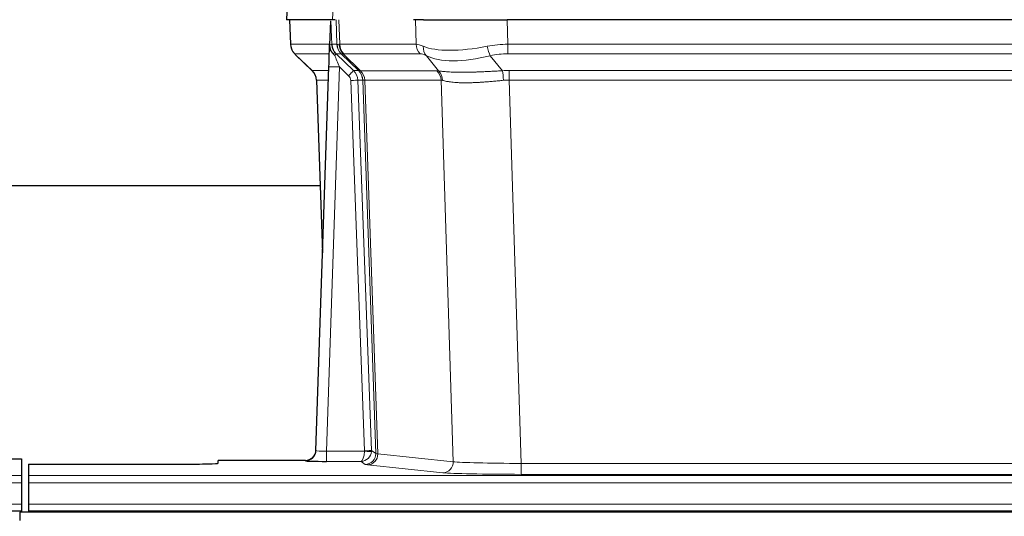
# Model space of a CAD drawing. Header units: inches. Extents: x 0 to 20790, y -12 to 14700.
# Tile 179 of 256: x 5058 to 5339, y 11688 to 11830. Entities that reach past the tile are written whole.
import ezdxf

# ---------------------------------------------------------------- set-up
doc = ezdxf.new("R2010")
doc.units = ezdxf.units.IN
doc.layers.add('1', color=7, linetype='Continuous', true_color=0xffffff)

msp = doc.modelspace()

# ---------------------------------------------------------------- linework, layer by layer
at = {"layer": '1', "color": 2, "linetype": 'Continuous', "lineweight": 25}
for p, q in [((5134.798, 11837.146), (5134.417, 11829.987)), ((5147.551, 11829.987), (5134.434, 11829.987)), ((5135.358, 11829.987), (5135.606, 11822.977)), ((5146.971, 11829.556), (5146.744, 11822.826)), ((5148.336, 11829.987), (5147.551, 11829.987)), ((5173.485, 11829.987), (5170.59, 11829.987)), ((5173.485, 11829.987), (5197.344, 11829.987)), ((5412.567, 11829.987), (5197.344, 11829.987)), ((5146.744, 11822.826), (5146.743, 11822.776)), ((5137.019, 11819.972), (5141.808, 11815.414)), ((5142.846, 11707.132), (5146.535, 11816.509)), ((5142.968, 11812.758), (5144.747, 11763.484)), ((5144.012, 11782.608), (4975.843, 11782.608)), ((5050.998, 11704.786), (5058.956, 11704.786)), ((5058.956, 11704.786), (5058.956, 11700.013)), ((5142.839, 11706.998), (5142.846, 11707.132)), ((5060.956, 11703.287), (5060.956, 11700.013)), ((5060.956, 11703.287), (5104.956, 11703.287)), ((5139.858, 11704.366), (5114.956, 11704.366)), ((5114.956, 11703.548), (5114.956, 11704.366)), ((5058.956, 11700.013), (5058.956, 11697.943)), ((5060.956, 11700.013), (5060.956, 11697.943)), ((5058.956, 11697.943), (5058.956, 11691.917)), ((5060.956, 11697.943), (5060.956, 11691.917)), ((5058.956, 11691.917), (5058.956, 11689.987)), ((5060.956, 11691.917), (5060.956, 11689.987)), ((4570.956, 11689.987), (5058.956, 11689.987)), ((5058.456, 11689.592), (5058.456, 11687.228)), ((6035.456, 11689.592), (5058.456, 11689.592)), ((5058.956, 11689.987), (5058.956, 11689.592)), ((5060.956, 11689.987), (5548.956, 11689.987)), ((5060.956, 11689.987), (5060.956, 11689.592))]:
    msp.add_line(p, q, dxfattribs=at)
at = {"layer": '1', "color": 110, "linetype": 'Continuous', "lineweight": 13}
for p, q in [((5134.814, 11837.144), (5134.434, 11829.987)), ((5147.551, 11829.987), (5147.925, 11837.144)), ((5135.374, 11829.987), (5135.622, 11822.993)), ((5148.82, 11822.993), (5148.577, 11829.987)), ((5149.362, 11829.987), (5149.605, 11822.993)), ((5171.353, 11822.993), (5171.162, 11829.987)), ((5197.344, 11829.987), (5197.535, 11822.993)), ((5135.622, 11822.993), (5146.75, 11822.993)), ((5147.359, 11822.993), (5148.82, 11822.993)), ((5149.605, 11822.993), (5171.353, 11822.993)), ((5197.535, 11820.255), (5197.535, 11822.993)), ((5197.535, 11822.993), (5412.376, 11822.993)), ((5146.66, 11820.255), (5136.84, 11820.255)), ((5136.935, 11820.064), (5141.748, 11815.482)), ((5150.039, 11820.255), (5148.604, 11820.255)), ((5148.604, 11820.255), (5153.531, 11815.506)), ((5154.968, 11815.5), (5150.076, 11820.244)), ((5150.622, 11820.244), (5155.568, 11815.447)), ((5172.535, 11820.255), (5150.788, 11820.255)), ((5177.805, 11815.379), (5174.312, 11819.697)), ((5192.511, 11819.697), (5195.964, 11815.428)), ((5412.376, 11820.255), (5197.535, 11820.255)), ((5141.761, 11815.506), (5146.501, 11815.506)), ((5149.533, 11816.513), (5145.839, 11706.971)), ((5152.143, 11813.997), (5149.533, 11816.513)), ((5153.531, 11815.506), (5154.943, 11815.506)), ((5155.568, 11815.447), (5177.302, 11815.447)), ((5197.877, 11812.767), (5197.877, 11815.505)), ((5197.877, 11815.505), (5412.034, 11815.505)), ((5146.409, 11812.771), (5142.979, 11812.771)), ((5142.979, 11812.771), (5144.753, 11763.658)), ((5156.645, 11707.067), (5152.754, 11812.63)), ((5154.751, 11812.771), (5158.643, 11707.208)), ((5156.161, 11812.771), (5154.751, 11812.771)), ((5159.871, 11706.311), (5156.161, 11812.771)), ((5156.744, 11812.727), (5160.457, 11706.197)), ((5178.484, 11812.727), (5156.75, 11812.727)), ((5181.942, 11703.95), (5178.484, 11812.727)), ((5412.034, 11812.767), (5197.877, 11812.767)), ((5197.877, 11812.767), (5201.351, 11703.481)), ((5158.643, 11707.208), (5159.871, 11706.311)), ((5145.839, 11706.971), (5156.644, 11706.971)), ((5145.839, 11706.971), (5145.839, 11704.077)), ((5160.457, 11706.197), (5181.942, 11703.95)), ((5139.848, 11704.234), (5139.858, 11704.366)), ((5145.839, 11704.077), (5155.681, 11704.077)), ((5156.875, 11703.205), (5155.681, 11704.077)), ((5179.033, 11700.833), (5157.548, 11703.08)), ((5201.351, 11703.481), (5201.351, 11700.378)), ((5201.351, 11703.481), (5408.561, 11703.481)), ((4570.956, 11700.013), (5058.956, 11700.013)), ((5060.956, 11700.013), (5548.956, 11700.013)), ((5408.561, 11700.378), (5201.351, 11700.378)), ((4570.956, 11697.943), (5058.956, 11697.943)), ((5060.956, 11697.943), (5548.956, 11697.943)), ((4570.956, 11691.917), (5058.956, 11691.917)), ((5060.956, 11691.917), (5548.956, 11691.917))]:
    msp.add_line(p, q, dxfattribs=at)
for centre, major_axis, ratio, start_param, end_param in [((5139.617, 11823.133), (0, 4), 0.9993908, 1.6057029, 2.3736478), ((5145.361, 11822.923), (-1.999, -0.077), 0.1036431, 2.3309857, 3.1065184), ((5176.615, 11800.133), (-27.808, 22.856), 0.0163197, 6.2307105, 6.2626907), ((5152.815, 11823.133), (0, 4), 0.9993908, 1.6057029, 2.3736478), ((5175.465, 11833.222), (26.658, 10.191), 0.0473724, 3.1922144, 3.3375655), ((5152.853, 11823.121), (1.703, 3.619), 0.9971774, 2.0444506, 2.8128075), ((5176.615, 11800.133), (-27.661, 22.629), 0.117212, 6.1415193, 6.1734995), ((5153.318, 11823.121), (-0.603, 3.954), 0.9772749, 1.4578558, 2.2262127), ((5153.484, 11823.133), (0, 4), 0.9702957, 1.6057029, 2.3736478), ((5175.232, 11823.133), (0, 4), 0.9702957, 1.6057029, 2.3736478), ((5198.184, 11800.133), (-27.492, 22.639), 0.1155218, 5.9182109, 6.1390417), ((5177.008, 11822.574), (1.736, 3.604), 0.8689501, 2.008197, 2.795133), ((5197.281, 11833.222), (26.677, 8.186), 0.3267204, 3.5164364, 4.4002733), ((5198.184, 11800.133), (-26.983, 1.545), 0.8452785, 4.7847941, 5.0056249), ((5192.511, 11822.574), (-0.881, 3.902), 0.2224052, 1.5615969, 2.3485329), ((5160.656, 11797.255), (-23.826, 22.997), 0.016839, 6.265741, 6.3949638), ((5146.629, 11819.471), (-1.583, -1.222), 0.0276319, 2.3426468, 3.1139303), ((5147.215, 11818.817), (-1.388, -1.44), 0.0242285, 2.3413968, 3.1173399), ((5149.533, 11816.582), (-1.856, 4.567), 0.0053314, 0.7881854, 1.5839148), ((5151.381, 11823.133), (-3.533, 1.889), 0.9978056, 1.1483129, 1.2948132), ((5173.838, 11797.255), (-23.81, 22.996), 0.0168486, 6.2337622, 6.2657424), ((5175.465, 11833.222), (25.449, 12.923), 0.0600246, 3.1865743, 3.3319254), ((5173.919, 11797.255), (-23.636, 22.829), 0.1185162, 6.1610869, 6.193067), ((5195.488, 11797.255), (-23.46, 22.829), 0.1194803, 5.9401815, 6.1610123), ((5197.281, 11833.222), (25.873, 10.634), 0.4068526, 3.4799804, 4.3638173), ((5198.184, 11797.255), (-16.721, 16.271), 0.9721633, 5.498263, 5.7190938), ((5166.629, 11791.488), (-24.879, 24.014), 0.016827, 6.2657537, 6.3097784), ((5138.984, 11812.628), (0, -4), 0.9993908, 1.606401, 2.3736478), ((5149.533, 11816.408), (2.998, -0.101), 0.0348797, 1.5719726, 3.1427689), ((5152.143, 11814.067), (-1.388, -1.44), 0.0242285, 1.5456675, 3.1173399), ((5150.754, 11812.558), (-1.703, 1.052), 0.998638, 3.7311373, 4.4983841), ((5150.754, 11812.628), (-2.83, 2.828), 0.9993905, 3.9625958, 4.7298425), ((5179.779, 11791.489), (-24.847, 24.013), 0.0168511, 6.2432972, 6.2657507), ((5152.166, 11812.628), (0, -4), 0.9993908, 1.606401, 2.3736478), ((5152.191, 11812.622), (-1.442, -3.731), 0.998056, 1.9750302, 2.7420583), ((5152.866, 11812.57), (-0.019, -4), 0.9702844, 1.6145674, 2.378208), ((5152.872, 11812.57), (0, -4), 0.9702957, 1.6100662, 2.3736478), ((5174.606, 11812.57), (0, -4), 0.9702957, 1.6100662, 2.3736478), ((5201.368, 11791.338), (-24.592, 23.931), 0.1189226, 6.0865623, 6.1615802), ((5175.109, 11812.502), (-0.926, -3.891), 0.9457602, 1.8333412, 2.5978993), ((5198.666, 11791.505), (-17.528, 16.98), 0.9676454, 5.4983426, 5.5781901), ((5195.964, 11812.551), (0.32, -3.987), 0.0824896, 1.6016287, 2.3703401), ((5152.754, 11812.699), (-1.999, -0.074), 0.0348758, 1.5695108, 3.106687), ((5177.003, 11788.611), (-20.849, 24.157), 0.0182437, 6.2485252, 6.2709785), ((5198.672, 11788.46), (-20.559, 24.143), 0.1188179, 6.1116391, 6.1866571), ((5198.666, 11788.627), (-2.819, 24.028), 0.8253154, 6.1813941, 6.2612416), ((5156.645, 11707.137), (1.999, 0.074), 0.0348758, 4.7111034, 6.2482796), ((5155.645, 11707.102), (-0.383, 2.976), 0.9995817, 4.5240335, 4.619799), ((5139.848, 11707.233), (-2.991, 0.235), 0.9996552, 1.6492063, 3.1415821), ((5145.851, 11707.233), (3.005, 0.103), 0.0869619, 3.134501, 4.7052973), ((5155.681, 11707.076), (0.028, 3), 0.3214645, 3.1707908, 4.6805006), ((5155.681, 11707.076), (0.98, 2.84), 0.9849493, 3.4786225, 4.9883323), ((5155.645, 11707.032), (-0.606, 0.798), 0.9977279, 4.0031793, 4.0989447), ((5156.644, 11707.041), (1.997, -0.118), 0.0348391, 4.7144422, 6.2458161), ((5156.875, 11706.204), (-1.769, -2.423), 0.9990158, 0.6312732, 2.2367485), ((5157.548, 11706.079), (-0.312, -2.984), 0.969741, 0.1074293, 1.71115), ((5179.874, 11706.225), (-20.016, 0.105), 0.0266879, 0.0359631, 0.2452873), ((5179.874, 11703.226), (-23.014, 0), 0.0261612, 0.0358052, 0.2451294), ((5179.033, 11703.832), (-0.312, -2.984), 0.969741, 0.1074293, 1.71115), ((5201.357, 11703.979), (-20.013, 0.095), 0.0248544, 0.2452138, 1.5705958), ((5201.357, 11700.98), (23.012, 0), 0.0261647, 3.3867297, 4.7121117)]:
    msp.add_ellipse(centre, major_axis=major_axis, ratio=ratio, start_param=start_param, end_param=end_param, dxfattribs=at)
at = {"layer": '1', "color": 2, "linetype": 'Continuous', "lineweight": 25}
for centre, major_axis, ratio, start_param, end_param in [((5146.535, 11816.683), (0.227, 6.726), 0.0008736, 4.686473, 5.8457525), ((5138.971, 11812.605), (3.886, 0.947), 0.998973, 6.0801535, 6.8477658), ((5163.852, 11788.611), (-20.882, 24.158), 0.0154016, 6.2674704, 6.311495), ((5139.859, 11707.37), (0.15, 3), 0.998739, 3.1914798, 4.7286497), ((5104.956, 11703.548), (-10, 0), 0.0261859, 1.5707963, 3.1415927), ((5145.851, 11704.234), (6.003, 0), 0.0262109, 3.1395311, 4.7103274)]:
    msp.add_ellipse(centre, major_axis=major_axis, ratio=ratio, start_param=start_param, end_param=end_param, dxfattribs=at)
msp.add_open_spline([(5146.971, 11829.556), (5147.009, 11829.56), (5147.067, 11829.567), (5147.091, 11829.575), (5147.095, 11829.579)], degree=3, dxfattribs=at)
at = {"layer": '1', "color": 110, "linetype": 'Continuous', "lineweight": 13}
for points, knots in [([(5147.095, 11829.579), (5147.101, 11829.444), (5147.107, 11829.308), (5147.118, 11829.037), (5147.124, 11828.901), (5147.141, 11828.492), (5147.152, 11828.219), (5147.175, 11827.672), (5147.186, 11827.398), (5147.208, 11826.85), (5147.219, 11826.575), (5147.241, 11826.025), (5147.251, 11825.75), (5147.273, 11825.199), (5147.284, 11824.924), (5147.316, 11824.097), (5147.338, 11823.545), (5147.359, 11822.993)], [0, 0, 0, 0, 0.0625, 0.0625, 0.125, 0.125, 0.25, 0.25, 0.375, 0.375, 0.5, 0.5, 0.625, 0.625, 0.75, 0.75, 1, 1, 1, 1]), ([(5177.805, 11815.379), (5177.951, 11815.359), (5178.115, 11815.337), (5178.48, 11815.29), (5178.68, 11815.266), (5178.955, 11815.236), (5179.011, 11815.23), (5179.125, 11815.218), (5179.183, 11815.212), (5179.361, 11815.194), (5179.483, 11815.183), (5179.863, 11815.149), (5180.133, 11815.127), (5180.703, 11815.088), (5181.004, 11815.07), (5181.639, 11815.038), (5181.972, 11815.025), (5182.497, 11815.009), (5182.676, 11815.004), (5182.95, 11814.998), (5183.043, 11814.996), (5183.183, 11814.994), (5183.231, 11814.993), (5183.325, 11814.992), (5183.752, 11814.985), (5184.194, 11814.983), (5185, 11814.985), (5185.829, 11814.993), (5186.702, 11815.013), (5187.596, 11815.038), (5188.054, 11815.054), (5188.641, 11815.076), (5188.759, 11815.081), (5188.996, 11815.09), (5189.116, 11815.095), (5189.475, 11815.11), (5189.716, 11815.121), (5190.441, 11815.154), (5190.928, 11815.177), (5191.912, 11815.226), (5192.409, 11815.252), (5193.41, 11815.304), (5193.914, 11815.33), (5194.933, 11815.381), (5195.446, 11815.406), (5195.964, 11815.428)], [0, 0, 0, 0, 0.0625, 0.0625, 0.125, 0.125, 0.140625, 0.140625, 0.15625, 0.15625, 0.1875, 0.1875, 0.25, 0.25, 0.3125, 0.3125, 0.375, 0.375, 0.40625, 0.40625, 0.421875, 0.421875, 0.4296875, 0.4296875, 0.4375, 0.5, 0.5, 0.5625, 0.625, 0.625, 0.6875, 0.6875, 0.703125, 0.703125, 0.71875, 0.71875, 0.75, 0.75, 0.8125, 0.8125, 0.875, 0.875, 0.9375, 0.9375, 1, 1, 1, 1]), ([(5156.744, 11812.727), (5156.593, 11812.726), (5156.471, 11812.729), (5156.283, 11812.742), (5156.218, 11812.752), (5156.182, 11812.766)], [0, 0, 0, 0, 0.5, 0.5, 1, 1, 1, 1]), ([(5196.283, 11812.7), (5195.794, 11812.656), (5195.31, 11812.611), (5194.35, 11812.522), (5193.875, 11812.478), (5192.933, 11812.392), (5192.466, 11812.351), (5191.541, 11812.274), (5191.082, 11812.237), (5190.401, 11812.187), (5190.175, 11812.171), (5189.837, 11812.148), (5189.725, 11812.141), (5189.502, 11812.127), (5189.391, 11812.12), (5188.839, 11812.087), (5188.408, 11812.065), (5187.564, 11812.028), (5186.74, 11812), (5185.954, 11811.99), (5185.188, 11811.989), (5184.814, 11811.992), (5184.405, 11812.002), (5184.36, 11812.003), (5184.269, 11812.005), (5184.224, 11812.007), (5184.09, 11812.011), (5183.824, 11812.019), (5183.566, 11812.031), (5183.061, 11812.056), (5182.739, 11812.077), (5182.123, 11812.127), (5181.828, 11812.156), (5181.268, 11812.219), (5181.002, 11812.254), (5180.624, 11812.31), (5180.501, 11812.329), (5180.323, 11812.359), (5180.265, 11812.369), (5180.149, 11812.39), (5180.093, 11812.4), (5179.815, 11812.452), (5179.61, 11812.495), (5179.232, 11812.581), (5179.059, 11812.624), (5178.904, 11812.666)], [0, 0, 0, 0, 0.0625, 0.0625, 0.125, 0.125, 0.1875, 0.1875, 0.25, 0.25, 0.28125, 0.28125, 0.296875, 0.296875, 0.3125, 0.3125, 0.375, 0.375, 0.4375, 0.5, 0.5, 0.5625, 0.5625, 0.5703125, 0.5703125, 0.578125, 0.578125, 0.59375, 0.625, 0.625, 0.6875, 0.6875, 0.75, 0.75, 0.8125, 0.8125, 0.84375, 0.84375, 0.859375, 0.859375, 0.875, 0.875, 0.9375, 0.9375, 1, 1, 1, 1])]:
    msp.add_open_spline(points, degree=3, knots=knots, dxfattribs=at)
at = {"layer": '1', "color": 2, "linetype": 'Continuous', "lineweight": 25}
for points, knots in [([(5135.619, 11822.941), (5135.616, 11822.909), (5135.594, 11822.581), (5135.742, 11822.018), (5135.983, 11821.375), (5136.226, 11820.948), (5136.398, 11820.694), (5136.497, 11820.558), (5136.538, 11820.507)], [0, 0, 0, 0, 0.0267984, 0.2769207, 0.4859555, 0.6569382, 0.8419831, 1, 1, 1, 1]), ([(5146.743, 11822.776), (5146.738, 11822.656), (5146.741, 11822.418), (5146.766, 11822.185), (5146.794, 11822.011), (5146.805, 11821.954), (5146.824, 11821.868), (5146.83, 11821.84), (5146.844, 11821.783), (5146.852, 11821.755), (5146.89, 11821.615), (5146.927, 11821.506), (5147.013, 11821.296), (5147.062, 11821.194), (5147.131, 11821.071), (5147.145, 11821.047), (5147.175, 11820.998), (5147.19, 11820.974), (5147.236, 11820.903), (5147.268, 11820.856), (5147.335, 11820.765), (5147.37, 11820.721), (5147.443, 11820.634), (5147.48, 11820.592), (5147.538, 11820.529), (5147.558, 11820.508), (5147.597, 11820.466), (5147.617, 11820.446), (5147.658, 11820.403), (5147.678, 11820.382), (5147.718, 11820.339), (5147.738, 11820.316), (5147.757, 11820.292)], [0, 0, 0, 0, 0.125, 0.25, 0.25, 0.3125, 0.3125, 0.34375, 0.34375, 0.375, 0.375, 0.5, 0.5, 0.625, 0.625, 0.65625, 0.65625, 0.6875, 0.6875, 0.75, 0.75, 0.8125, 0.8125, 0.875, 0.875, 0.90625, 0.90625, 0.9375, 0.9375, 0.96875, 0.96875, 1, 1, 1, 1]), ([(5147.359, 11822.993), (5147.361, 11822.939), (5147.364, 11822.885), (5147.373, 11822.778), (5147.379, 11822.726), (5147.398, 11822.569), (5147.415, 11822.468), (5147.457, 11822.267), (5147.481, 11822.169), (5147.537, 11821.974), (5147.569, 11821.878), (5147.622, 11821.735), (5147.641, 11821.687), (5147.68, 11821.593), (5147.701, 11821.546), (5147.765, 11821.406), (5147.812, 11821.314), (5147.912, 11821.133), (5147.966, 11821.043), (5148.083, 11820.866), (5148.145, 11820.779), (5148.212, 11820.692)], [0, 0, 0, 0, 0.0625, 0.0625, 0.125, 0.125, 0.25, 0.25, 0.375, 0.375, 0.5, 0.5, 0.5625, 0.5625, 0.625, 0.625, 0.75, 0.75, 0.875, 0.875, 1, 1, 1, 1]), ([(5147.757, 11820.292), (5147.827, 11820.205), (5147.9, 11820.121), (5148.013, 11819.997), (5148.051, 11819.956), (5148.128, 11819.875), (5148.168, 11819.835), (5148.207, 11819.795)], [0, 0, 0, 0, 0.5, 0.5, 0.75, 0.75, 1, 1, 1, 1])]:
    msp.add_open_spline(points, degree=3, knots=knots, dxfattribs=at)
at = {"layer": '1', "color": 110, "linetype": 'Continuous', "lineweight": 13}
msp.add_open_spline([(5154.968, 11815.5), (5155.003, 11815.488), (5155.137, 11815.467), (5155.399, 11815.453), (5155.563, 11815.447)], degree=3, dxfattribs=at)
for points, weights in [([(5155.563, 11815.447), (5155.565, 11815.447), (5155.568, 11815.447)], [0.499999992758, 0.500000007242, 0.499999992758]), ([(5156.75, 11812.727), (5156.747, 11812.727), (5156.744, 11812.727)], [0.50000001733, 0.49999998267, 0.50000001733])]:
    msp.add_rational_spline(points, weights, degree=2, dxfattribs=at)

doc.saveas('drawing.dxf')
